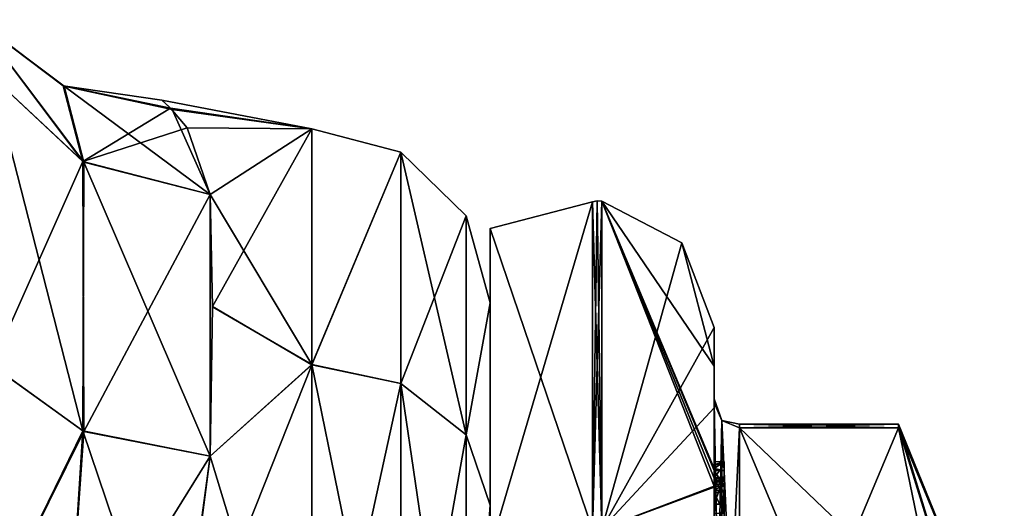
# Model space of a CAD drawing. Extents: x -23 to 700, y -2000 to 0.
# Tile 94 of 196: x 681 to 700, y -1956 to -1946. Entities that reach past the tile are written whole.
import ezdxf

# ---------------------------------------------------------------- set-up
doc = ezdxf.new("R2010")
doc.units = 0
doc.header["$LTSCALE"] = 65.149826
for name, color, linetype in [('1013', 7, 'CONTINUOUS'), ('1015', 7, 'CONTINUOUS'), ('1023', 7, 'CONTINUOUS'), ('1047', 7, 'CONTINUOUS'), ('1048', 7, 'CONTINUOUS'), ('1049', 7, 'CONTINUOUS'), ('1050', 7, 'CONTINUOUS'), ('1051', 7, 'CONTINUOUS'), ('1259', 7, 'CONTINUOUS'), ('1260', 7, 'CONTINUOUS'), ('1261', 7, 'CONTINUOUS'), ('1262', 7, 'CONTINUOUS'), ('1266', 7, 'CONTINUOUS'), ('1267', 7, 'CONTINUOUS'), ('1268', 7, 'CONTINUOUS'), ('1269', 7, 'CONTINUOUS'), ('1272', 7, 'CONTINUOUS'), ('1273', 7, 'CONTINUOUS'), ('1275', 7, 'CONTINUOUS'), ('1325', 7, 'CONTINUOUS'), ('1328', 7, 'CONTINUOUS'), ('1329', 7, 'CONTINUOUS'), ('1330', 7, 'CONTINUOUS'), ('1331', 7, 'CONTINUOUS'), ('1332', 7, 'CONTINUOUS'), ('1334', 7, 'CONTINUOUS'), ('1335', 7, 'CONTINUOUS'), ('1339', 7, 'CONTINUOUS'), ('1343', 7, 'CONTINUOUS'), ('1344', 7, 'CONTINUOUS'), ('1345', 7, 'CONTINUOUS'), ('1428', 7, 'CONTINUOUS'), ('1434', 7, 'CONTINUOUS')]:
    doc.layers.add(name, color=color, linetype=linetype)

msp = doc.modelspace()

# ---------------------------------------------------------------- linework, layer by layer
at = {"layer": '1013', "linetype": 'CONTINUOUS'}
for points in [[(690, -1952.014, 37.553), (690, -1955.99, 45.803), (690, -1952.016, 28.44), (690, -1952.014, 37.553)], [(690, -1952.016, 28.44), (690, -1955.99, 45.803), (690, -1955.987, 20.202), (690, -1952.016, 28.44)], [(690, -1955.987, 20.202), (690, -1955.99, 45.803), (690, -1963.139, 14.519), (690, -1955.987, 20.202)], [(690, -1955.99, 45.803), (690, -1963.151, 51.487), (690, -1963.139, 14.519), (690, -1955.99, 45.803)]]:
    msp.add_3dface(points, dxfattribs=at)
at = {"layer": '1015', "linetype": 'CONTINUOUS'}
for points in [[(683.754, -1948.217, 36.22), (686.5, -1948.6, 27.667), (683.555, -1948.035, 31.696), (683.754, -1948.217, 36.22)], [(683.555, -1948.035, 31.696), (686.5, -1948.6, 27.667), (683.726, -1948.192, 29.972), (683.555, -1948.035, 31.696)], [(683.726, -1948.192, 29.972), (686.5, -1948.6, 27.667), (684.052, -1948.579, 27.759), (683.726, -1948.192, 29.972)], [(686.5, -1948.6, 38.333), (686.5, -1948.6, 27.667), (683.754, -1948.217, 36.22), (686.5, -1948.6, 38.333)], [(684.5, -1949.885, 42.323), (686.5, -1948.6, 38.333), (683.754, -1948.217, 36.22), (684.5, -1949.885, 42.323)], [(684.052, -1948.579, 27.759), (686.5, -1948.6, 27.667), (684.5, -1949.885, 23.677), (684.052, -1948.579, 27.759)], [(686.5, -1948.6, 27.667), (686.5, -1953.229, 18.045), (684.5, -1949.885, 23.677), (686.5, -1948.6, 27.667)], [(684.55, -1952.089, 46.399), (686.5, -1948.6, 38.333), (684.5, -1949.885, 42.323), (684.55, -1952.089, 46.399)], [(686.5, -1953.231, 47.958), (686.5, -1948.6, 38.333), (684.55, -1952.089, 46.399), (686.5, -1953.231, 47.958)], [(684.5, -1949.885, 23.677), (686.5, -1953.229, 18.045), (684.55, -1952.096, 19.59), (684.5, -1949.885, 23.677)], [(684.5, -1955.024, 49.966), (686.5, -1953.231, 47.958), (684.55, -1952.089, 46.399), (684.5, -1955.024, 49.966)], [(684.55, -1952.096, 19.59), (686.5, -1953.229, 18.045), (684.5, -1955.024, 16.034), (684.55, -1952.096, 19.59)], [(686.5, -1961.598, 54.629), (686.5, -1953.231, 47.958), (683.835, -1959.948, 53.755), (686.5, -1961.598, 54.629)], [(683.835, -1959.948, 53.755), (686.5, -1953.231, 47.958), (684.5, -1955.024, 49.966), (683.835, -1959.948, 53.755)], [(686.5, -1953.229, 18.045), (686.5, -1961.595, 11.373), (684.5, -1955.024, 16.034), (686.5, -1953.229, 18.045)], [(684.5, -1955.024, 16.034), (686.5, -1961.595, 11.373), (683.922, -1959.502, 12.511), (684.5, -1955.024, 16.034)]]:
    msp.add_3dface(points, dxfattribs=at)
at = {"layer": '1023', "linetype": 'CONTINUOUS'}
for points in [[(686.5, -1953.229, 18.045), (686.5, -1948.6, 27.667), (688.249, -1949.058, 27.764), (686.5, -1953.229, 18.045)], [(686.5, -1948.6, 27.667), (686.5, -1948.6, 38.333), (688.249, -1949.058, 27.764), (686.5, -1948.6, 27.667)], [(686.5, -1948.6, 38.333), (686.5, -1953.231, 47.958), (688.249, -1949.058, 38.236), (686.5, -1948.6, 38.333)], [(686.5, -1948.6, 38.333), (688.249, -1949.058, 38.236), (688.249, -1949.058, 27.764), (686.5, -1948.6, 38.333)], [(686.5, -1953.229, 18.045), (688.249, -1949.058, 27.764), (688.249, -1953.602, 18.328), (686.5, -1953.229, 18.045)], [(686.5, -1953.231, 47.958), (688.249, -1953.602, 47.672), (688.249, -1949.058, 38.236), (686.5, -1953.231, 47.958)], [(689.531, -1950.308, 37.951), (689.531, -1950.308, 28.049), (688.249, -1949.058, 38.236), (689.531, -1950.308, 37.951)], [(688.249, -1953.602, 47.672), (689.531, -1950.308, 37.951), (688.249, -1949.058, 38.236), (688.249, -1953.602, 47.672)], [(689.531, -1950.308, 28.049), (689.531, -1954.605, 19.128), (688.249, -1949.058, 27.764), (689.531, -1950.308, 28.049)], [(688.249, -1949.058, 38.236), (689.531, -1950.308, 28.049), (688.249, -1949.058, 27.764), (688.249, -1949.058, 38.236)], [(688.249, -1949.058, 27.764), (689.531, -1954.605, 19.128), (688.249, -1953.602, 18.328), (688.249, -1949.058, 27.764)], [(689.531, -1954.605, 46.872), (689.531, -1950.308, 37.951), (688.249, -1953.602, 47.672), (689.531, -1954.605, 46.872)], [(690, -1952.014, 37.553), (690, -1952.016, 28.44), (689.531, -1950.308, 28.049), (690, -1952.014, 37.553)], [(689.531, -1954.605, 46.872), (690, -1952.014, 37.553), (689.531, -1950.308, 37.951), (689.531, -1954.605, 46.872)], [(689.531, -1950.308, 37.951), (690, -1952.014, 37.553), (689.531, -1950.308, 28.049), (689.531, -1950.308, 37.951)], [(689.531, -1950.308, 28.049), (690, -1952.016, 28.44), (689.531, -1954.605, 19.128), (689.531, -1950.308, 28.049)], [(690, -1955.99, 45.803), (690, -1952.014, 37.553), (689.531, -1954.605, 46.872), (690, -1955.99, 45.803)], [(690, -1952.016, 28.44), (690, -1955.987, 20.202), (689.531, -1954.605, 19.128), (690, -1952.016, 28.44)], [(686.5, -1961.595, 11.373), (686.5, -1953.229, 18.045), (688.249, -1961.79, 11.798), (686.5, -1961.595, 11.373)], [(686.5, -1953.229, 18.045), (688.249, -1953.602, 18.328), (688.249, -1961.79, 11.798), (686.5, -1953.229, 18.045)], [(686.5, -1953.231, 47.958), (686.5, -1961.598, 54.629), (688.249, -1953.602, 47.672), (686.5, -1953.231, 47.958)], [(686.5, -1961.598, 54.629), (688.249, -1961.79, 54.202), (688.249, -1953.602, 47.672), (686.5, -1961.598, 54.629)], [(688.249, -1961.79, 54.202), (689.531, -1954.605, 46.872), (688.249, -1953.602, 47.672), (688.249, -1961.79, 54.202)], [(689.531, -1954.605, 19.128), (689.531, -1962.346, 12.954), (688.249, -1953.602, 18.328), (689.531, -1954.605, 19.128)], [(688.249, -1953.602, 18.328), (689.531, -1962.346, 12.954), (688.249, -1961.79, 11.798), (688.249, -1953.602, 18.328)], [(689.531, -1962.346, 53.046), (689.531, -1954.605, 46.872), (688.249, -1961.79, 54.202), (689.531, -1962.346, 53.046)], [(689.531, -1962.346, 53.046), (690, -1955.99, 45.803), (689.531, -1954.605, 46.872), (689.531, -1962.346, 53.046)], [(689.531, -1954.605, 19.128), (690, -1955.987, 20.202), (689.531, -1962.346, 12.954), (689.531, -1954.605, 19.128)], [(690, -1955.987, 20.202), (690, -1963.139, 14.519), (689.531, -1962.346, 12.954), (690, -1955.987, 20.202)], [(690, -1963.151, 51.487), (690, -1955.99, 45.803), (689.531, -1962.346, 53.046), (690, -1963.151, 51.487)]]:
    msp.add_3dface(points, dxfattribs=at)
at = {"layer": '1047', "linetype": 'CONTINUOUS'}
for points in [[(682.005, -1954.532, 50.458), (680.204, -1953.236, 51.753), (679.953, -1958.715, 55.198), (682.005, -1954.532, 50.458)], [(681.679, -1959.604, 54.12), (682.005, -1954.532, 50.458), (679.953, -1958.715, 55.198), (681.679, -1959.604, 54.12)], [(683.835, -1959.948, 53.755), (682.005, -1954.532, 50.458), (681.679, -1959.604, 54.12), (683.835, -1959.948, 53.755)], [(683.835, -1959.948, 53.755), (684.5, -1955.024, 49.966), (682.005, -1954.532, 50.458), (683.835, -1959.948, 53.755)]]:
    msp.add_3dface(points, dxfattribs=at)
at = {"layer": '1048', "linetype": 'CONTINUOUS'}
for points in [[(682.005, -1954.532, 50.458), (680.212, -1947.568, 43.299), (680.204, -1953.236, 51.753), (682.005, -1954.532, 50.458)], [(682.022, -1949.252, 42.589), (680.212, -1947.568, 43.299), (682.005, -1954.532, 50.458), (682.022, -1949.252, 42.589)], [(684.5, -1955.024, 49.966), (682.022, -1949.252, 42.589), (682.005, -1954.532, 50.458), (684.5, -1955.024, 49.966)], [(684.5, -1955.024, 49.966), (684.5, -1949.885, 42.323), (682.022, -1949.252, 42.589), (684.5, -1955.024, 49.966)], [(684.5, -1955.024, 49.966), (684.55, -1952.089, 46.399), (684.5, -1949.885, 42.323), (684.5, -1955.024, 49.966)]]:
    msp.add_3dface(points, dxfattribs=at)
at = {"layer": '1049', "linetype": 'CONTINUOUS'}
for points in [[(682.005, -1949.243, 23.407), (680.204, -1947.555, 22.695), (679.904, -1946.455, 29.301), (682.005, -1949.243, 23.407)], [(681.617, -1947.754, 29.653), (682.005, -1949.243, 23.407), (679.904, -1946.455, 29.301), (681.617, -1947.754, 29.653)], [(681.617, -1947.754, 29.653), (679.904, -1946.455, 29.301), (679.926, -1946.481, 36.697), (681.617, -1947.754, 29.653)], [(681.633, -1947.762, 36.348), (681.617, -1947.754, 29.653), (679.926, -1946.481, 36.697), (681.633, -1947.762, 36.348)], [(681.633, -1947.762, 36.348), (679.926, -1946.481, 36.697), (682.022, -1949.252, 42.589), (681.633, -1947.762, 36.348)], [(682.022, -1949.252, 42.589), (679.926, -1946.481, 36.697), (680.212, -1947.568, 43.299), (682.022, -1949.252, 42.589)], [(683.754, -1948.217, 36.22), (683.555, -1948.035, 31.696), (681.617, -1947.754, 29.653), (683.754, -1948.217, 36.22)], [(683.754, -1948.217, 36.22), (681.617, -1947.754, 29.653), (681.633, -1947.762, 36.348), (683.754, -1948.217, 36.22)], [(683.555, -1948.035, 31.696), (683.726, -1948.192, 29.972), (681.617, -1947.754, 29.653), (683.555, -1948.035, 31.696)], [(683.726, -1948.192, 29.972), (682.005, -1949.243, 23.407), (681.617, -1947.754, 29.653), (683.726, -1948.192, 29.972)], [(684.5, -1949.885, 42.323), (683.754, -1948.217, 36.22), (681.633, -1947.762, 36.348), (684.5, -1949.885, 42.323)], [(684.5, -1949.885, 42.323), (681.633, -1947.762, 36.348), (682.022, -1949.252, 42.589), (684.5, -1949.885, 42.323)], [(683.726, -1948.192, 29.972), (684.052, -1948.579, 27.759), (682.005, -1949.243, 23.407), (683.726, -1948.192, 29.972)], [(684.052, -1948.579, 27.759), (684.5, -1949.885, 23.677), (682.005, -1949.243, 23.407), (684.052, -1948.579, 27.759)]]:
    msp.add_3dface(points, dxfattribs=at)
at = {"layer": '1050', "linetype": 'CONTINUOUS'}
for points in [[(682.005, -1949.243, 23.407), (680.212, -1953.246, 14.257), (680.204, -1947.555, 22.695), (682.005, -1949.243, 23.407)], [(682.022, -1954.539, 15.549), (680.212, -1953.246, 14.257), (682.005, -1949.243, 23.407), (682.022, -1954.539, 15.549)], [(684.5, -1949.885, 23.677), (682.022, -1954.539, 15.549), (682.005, -1949.243, 23.407), (684.5, -1949.885, 23.677)], [(684.5, -1949.885, 23.677), (684.5, -1955.024, 16.034), (682.022, -1954.539, 15.549), (684.5, -1949.885, 23.677)], [(684.5, -1949.885, 23.677), (684.55, -1952.096, 19.59), (684.5, -1955.024, 16.034), (684.5, -1949.885, 23.677)]]:
    msp.add_3dface(points, dxfattribs=at)
at = {"layer": '1051', "linetype": 'CONTINUOUS'}
for points in [[(682.022, -1954.539, 15.549), (679.95, -1958.707, 10.801), (680.212, -1953.246, 14.257), (682.022, -1954.539, 15.549)], [(681.669, -1959.595, 11.879), (679.95, -1958.707, 10.801), (682.022, -1954.539, 15.549), (681.669, -1959.595, 11.879)], [(684.5, -1955.024, 16.034), (681.669, -1959.595, 11.879), (682.022, -1954.539, 15.549), (684.5, -1955.024, 16.034)], [(684.5, -1955.024, 16.034), (683.922, -1959.502, 12.511), (681.669, -1959.595, 11.879), (684.5, -1955.024, 16.034)]]:
    msp.add_3dface(points, dxfattribs=at)
at = {"layer": '1259', "linetype": 'CONTINUOUS'}
for points in [[(694.9, -1961.907, 18.582), (694.9, -1954.467, 31.468), (698.023, -1961.907, 18.582), (694.9, -1961.907, 18.582)], [(698.023, -1961.907, 18.582), (694.9, -1954.467, 31.468), (698.786, -1958.187, 25.025), (698.023, -1961.907, 18.582)], [(698.786, -1958.187, 25.025), (694.9, -1954.467, 31.468), (698.023, -1954.467, 31.468), (698.786, -1958.187, 25.025)]]:
    msp.add_3dface(points, dxfattribs=at)
at = {"layer": '1260', "linetype": 'CONTINUOUS'}
for points in [[(694.9, -1954.467, 34.532), (694.9, -1961.907, 47.418), (698.023, -1954.467, 34.532), (694.9, -1954.467, 34.532)], [(698.023, -1954.467, 34.532), (694.9, -1961.907, 47.418), (698.786, -1958.187, 40.975), (698.023, -1954.467, 34.532)]]:
    msp.add_3dface(points, dxfattribs=at)
at = {"layer": '1261', "linetype": 'CONTINUOUS'}
for points in [[(694.4, -1952.5, 33), (694.4, -1954.08, 40.69), (694.4, -1953.257, 27.618), (694.4, -1952.5, 33)], [(694.4, -1953.257, 27.618), (694.4, -1954.08, 40.69), (694.4, -1953.9, 33.012), (694.4, -1953.257, 27.618)], [(694.4, -1955.268, 22.985), (694.4, -1953.257, 27.618), (694.4, -1955.133, 23.448), (694.4, -1955.268, 22.985)], [(694.4, -1955.133, 23.448), (694.4, -1953.257, 27.618), (694.4, -1953.979, 31.314), (694.4, -1955.133, 23.448)], [(694.4, -1953.979, 31.314), (694.4, -1953.257, 27.618), (694.4, -1953.9, 33.012), (694.4, -1953.979, 31.314)], [(694.4, -1953.9, 33.012), (694.4, -1954.08, 40.69), (694.4, -1953.979, 34.686), (694.4, -1953.9, 33.012)], [(694.4, -1957.915, 24.396), (694.4, -1957.561, 24.806), (694.4, -1953.979, 31.314), (694.4, -1957.915, 24.396)], [(694.4, -1961.529, 18.236), (694.4, -1957.915, 24.396), (694.4, -1953.979, 31.314), (694.4, -1961.529, 18.236)], [(694.4, -1954.08, 40.69), (694.4, -1958.278, 46.855), (694.4, -1953.979, 34.686), (694.4, -1954.08, 40.69)], [(694.4, -1953.979, 34.686), (694.4, -1958.278, 46.855), (694.4, -1961.529, 47.764), (694.4, -1953.979, 34.686)], [(694.4, -1955.187, 23.903), (694.4, -1955.133, 23.448), (694.4, -1953.979, 31.314), (694.4, -1955.187, 23.903)], [(694.4, -1955.454, 24.366), (694.4, -1955.187, 23.903), (694.4, -1953.979, 31.314), (694.4, -1955.454, 24.366)], [(694.4, -1955.966, 24.77), (694.4, -1955.454, 24.366), (694.4, -1953.979, 31.314), (694.4, -1955.966, 24.77)], [(694.4, -1956.563, 25.007), (694.4, -1955.966, 24.77), (694.4, -1953.979, 31.314), (694.4, -1956.563, 25.007)], [(694.4, -1957.095, 25.012), (694.4, -1956.563, 25.007), (694.4, -1953.979, 31.314), (694.4, -1957.095, 25.012)], [(694.4, -1957.561, 24.806), (694.4, -1957.095, 25.012), (694.4, -1953.979, 31.314), (694.4, -1957.561, 24.806)], [(694.4, -1955.454, 23.421), (694.4, -1955.514, 23.796), (694.4, -1955.578, 23.052), (694.4, -1955.454, 23.421)], [(694.4, -1955.514, 23.796), (694.4, -1955.747, 24.145), (694.4, -1955.578, 23.052), (694.4, -1955.514, 23.796)], [(694.4, -1955.747, 24.145), (694.4, -1955.701, 22.838), (694.4, -1955.578, 23.052), (694.4, -1955.747, 24.145)], [(694.4, -1955.635, 22.397), (694.4, -1958.211, 23.884), (694.4, -1960.414, 17.315), (694.4, -1955.635, 22.397)], [(694.4, -1957.773, 24.034), (694.4, -1955.701, 22.838), (694.4, -1957.65, 24.248), (694.4, -1957.773, 24.034)], [(694.4, -1957.65, 24.248), (694.4, -1955.701, 22.838), (694.4, -1957.385, 24.54), (694.4, -1957.65, 24.248)], [(694.4, -1957.385, 24.54), (694.4, -1955.701, 22.838), (694.4, -1957.035, 24.671), (694.4, -1957.385, 24.54)], [(694.4, -1957.035, 24.671), (694.4, -1955.701, 22.838), (694.4, -1956.616, 24.644), (694.4, -1957.035, 24.671)], [(694.4, -1956.616, 24.644), (694.4, -1955.701, 22.838), (694.4, -1956.151, 24.45), (694.4, -1956.616, 24.644)], [(694.4, -1956.151, 24.45), (694.4, -1955.701, 22.838), (694.4, -1955.747, 24.145), (694.4, -1956.151, 24.45)]]:
    msp.add_3dface(points, dxfattribs=at)
at = {"layer": '1262', "linetype": 'CONTINUOUS'}
for points in [[(690, -1956.111, 33), (690, -1960.764, 44.235), (690, -1950.556, 33), (690, -1956.111, 33)], [(690, -1950.556, 33), (690, -1960.764, 44.235), (690, -1956.837, 48.164), (690, -1950.556, 33)], [(690, -1956.837, 17.836), (690, -1956.111, 33), (690, -1950.556, 33), (690, -1956.837, 17.836)]]:
    msp.add_3dface(points, dxfattribs=at)
at = {"layer": '1266', "linetype": 'CONTINUOUS'}
for points in [[(692.195, -1950.017, 33), (692.195, -1956.456, 48.544), (693.769, -1950.84, 33), (692.195, -1950.017, 33)], [(692.195, -1956.456, 48.544), (694.4, -1952.5, 33), (693.769, -1950.84, 33), (692.195, -1956.456, 48.544)], [(694.4, -1954.08, 40.69), (694.4, -1952.5, 33), (692.195, -1956.456, 48.544), (694.4, -1954.08, 40.69)], [(694.4, -1958.278, 46.855), (694.4, -1954.08, 40.69), (692.195, -1956.456, 48.544), (694.4, -1958.278, 46.855)]]:
    msp.add_3dface(points, dxfattribs=at)
at = {"layer": '1267', "linetype": 'CONTINUOUS'}
for points in [[(694.4, -1953.257, 27.618), (694.4, -1955.268, 22.985), (692.195, -1950.017, 33), (694.4, -1953.257, 27.618)], [(694.4, -1953.257, 27.618), (692.195, -1950.017, 33), (693.769, -1950.84, 33), (694.4, -1953.257, 27.618)], [(692.195, -1950.017, 33), (694.4, -1955.268, 22.985), (694.4, -1955.288, 22.947), (692.195, -1950.017, 33)], [(694.4, -1955.31, 22.909), (692.195, -1950.017, 33), (694.4, -1955.288, 22.947), (694.4, -1955.31, 22.909)], [(692.195, -1950.017, 33), (694.4, -1955.31, 22.909), (694.4, -1955.461, 22.646), (692.195, -1950.017, 33)], [(692.195, -1956.456, 17.456), (692.195, -1950.017, 33), (694.4, -1955.613, 22.384), (692.195, -1956.456, 17.456)], [(694.4, -1955.613, 22.384), (692.195, -1950.017, 33), (694.4, -1955.461, 22.646), (694.4, -1955.613, 22.384)], [(694.4, -1952.5, 33), (694.4, -1953.257, 27.618), (693.769, -1950.84, 33), (694.4, -1952.5, 33)], [(694.4, -1955.624, 22.39), (692.195, -1956.456, 17.456), (694.4, -1955.613, 22.384), (694.4, -1955.624, 22.39)], [(694.4, -1955.635, 22.397), (692.195, -1956.456, 17.456), (694.4, -1955.624, 22.39), (694.4, -1955.635, 22.397)], [(694.4, -1955.635, 22.397), (694.4, -1960.414, 17.315), (692.195, -1956.456, 17.456), (694.4, -1955.635, 22.397)]]:
    msp.add_3dface(points, dxfattribs=at)
at = {"layer": '1268', "linetype": 'CONTINUOUS'}
for points in [[(692.009, -1956.465, 17.465), (690, -1950.556, 33), (692.009, -1950.03, 33), (692.009, -1956.465, 17.465)], [(690, -1956.837, 17.836), (690, -1950.556, 33), (692.009, -1956.465, 17.465), (690, -1956.837, 17.836)]]:
    msp.add_3dface(points, dxfattribs=at)
at = {"layer": '1269', "linetype": 'CONTINUOUS'}
for points in [[(690, -1950.556, 33), (690, -1956.837, 48.164), (692.009, -1950.03, 33), (690, -1950.556, 33)], [(692.009, -1950.03, 33), (690, -1956.837, 48.164), (692.009, -1956.465, 48.535), (692.009, -1950.03, 33)]]:
    msp.add_3dface(points, dxfattribs=at)
at = {"layer": '1272', "linetype": 'CONTINUOUS'}
for points in [[(692.009, -1956.465, 48.535), (692.195, -1950.017, 33), (692.102, -1950.015, 33), (692.009, -1956.465, 48.535)], [(692.009, -1950.03, 33), (692.009, -1956.465, 48.535), (692.102, -1950.015, 33), (692.009, -1950.03, 33)], [(692.195, -1956.456, 48.544), (692.195, -1950.017, 33), (692.009, -1956.465, 48.535), (692.195, -1956.456, 48.544)]]:
    msp.add_3dface(points, dxfattribs=at)
at = {"layer": '1273', "linetype": 'CONTINUOUS'}
for points in [[(692.195, -1956.456, 17.456), (692.009, -1950.03, 33), (692.102, -1950.015, 33), (692.195, -1956.456, 17.456)], [(692.195, -1956.456, 17.456), (692.009, -1956.465, 17.465), (692.009, -1950.03, 33), (692.195, -1956.456, 17.456)], [(692.195, -1950.017, 33), (692.195, -1956.456, 17.456), (692.102, -1950.015, 33), (692.195, -1950.017, 33)]]:
    msp.add_3dface(points, dxfattribs=at)
at = {"layer": '1275', "linetype": 'CONTINUOUS'}
for points in [[(700.1, -1959.5, 33), (700.1, -1961.175, 26.751), (698.023, -1954.4, 33), (700.1, -1959.5, 33)], [(698.023, -1954.467, 34.532), (700.1, -1959.5, 33), (698.023, -1954.4, 33), (698.023, -1954.467, 34.532)], [(700.1, -1961.175, 26.751), (698.023, -1954.467, 31.468), (698.023, -1954.4, 33), (700.1, -1961.175, 26.751)], [(700.1, -1959.5, 33), (698.023, -1954.467, 34.532), (698.786, -1958.187, 40.975), (700.1, -1959.5, 33)], [(700.1, -1961.175, 26.751), (698.786, -1958.187, 25.025), (698.023, -1954.467, 31.468), (700.1, -1961.175, 26.751)]]:
    msp.add_3dface(points, dxfattribs=at)
at = {"layer": '1325', "linetype": 'CONTINUOUS'}
for points in [[(694.6, -1955.136, 23.41), (694.6, -1955.613, 22.384), (694.6, -1955.31, 22.909), (694.6, -1955.136, 23.41)], [(694.6, -1955.613, 22.384), (694.6, -1955.136, 23.41), (694.6, -1955.578, 23.052), (694.6, -1955.613, 22.384)], [(694.6, -1955.136, 23.41), (694.6, -1955.187, 23.903), (694.6, -1955.578, 23.052), (694.6, -1955.136, 23.41)], [(694.6, -1955.187, 23.903), (694.6, -1955.431, 24.341), (694.6, -1955.514, 23.796), (694.6, -1955.187, 23.903)], [(694.6, -1955.578, 23.052), (694.6, -1955.187, 23.903), (694.6, -1955.453, 23.43), (694.6, -1955.578, 23.052)], [(694.6, -1955.453, 23.43), (694.6, -1955.187, 23.903), (694.6, -1955.514, 23.796), (694.6, -1955.453, 23.43)], [(694.6, -1955.431, 24.341), (694.6, -1955.966, 24.77), (694.6, -1955.724, 24.121), (694.6, -1955.431, 24.341)], [(694.6, -1955.514, 23.796), (694.6, -1955.431, 24.341), (694.6, -1955.724, 24.121), (694.6, -1955.514, 23.796)], [(694.6, -1955.701, 22.838), (694.6, -1955.613, 22.384), (694.6, -1955.578, 23.052), (694.6, -1955.701, 22.838)], [(694.6, -1958.211, 23.884), (694.6, -1955.613, 22.384), (694.6, -1957.773, 24.034), (694.6, -1958.211, 23.884)], [(694.6, -1955.613, 22.384), (694.6, -1955.701, 22.838), (694.6, -1957.773, 24.034), (694.6, -1955.613, 22.384)], [(694.6, -1955.724, 24.121), (694.6, -1955.966, 24.77), (694.6, -1956.151, 24.45), (694.6, -1955.724, 24.121)], [(694.6, -1955.966, 24.77), (694.6, -1956.59, 25.014), (694.6, -1956.151, 24.45), (694.6, -1955.966, 24.77)]]:
    msp.add_3dface(points, dxfattribs=at)
at = {"layer": '1328', "linetype": 'CONTINUOUS'}
for points in [[(694.4, -1955.966, 24.77), (694.4, -1956.563, 25.007), (694.6, -1955.966, 24.77), (694.4, -1955.966, 24.77)], [(694.4, -1956.563, 25.007), (694.6, -1956.59, 25.014), (694.6, -1955.966, 24.77), (694.4, -1956.563, 25.007)]]:
    msp.add_3dface(points, dxfattribs=at)
at = {"layer": '1329', "linetype": 'CONTINUOUS'}
for points in [[(694.4, -1955.187, 23.903), (694.4, -1955.454, 24.366), (694.6, -1955.187, 23.903), (694.4, -1955.187, 23.903)], [(694.4, -1955.454, 24.366), (694.6, -1955.431, 24.341), (694.6, -1955.187, 23.903), (694.4, -1955.454, 24.366)], [(694.4, -1955.454, 24.366), (694.4, -1955.966, 24.77), (694.6, -1955.431, 24.341), (694.4, -1955.454, 24.366)], [(694.4, -1955.966, 24.77), (694.6, -1955.966, 24.77), (694.6, -1955.431, 24.341), (694.4, -1955.966, 24.77)]]:
    msp.add_3dface(points, dxfattribs=at)
at = {"layer": '1330', "linetype": 'CONTINUOUS'}
for points in [[(694.4, -1955.268, 22.985), (694.4, -1955.133, 23.448), (694.6, -1955.136, 23.41), (694.4, -1955.268, 22.985)], [(694.4, -1955.133, 23.448), (694.4, -1955.187, 23.903), (694.6, -1955.136, 23.41), (694.4, -1955.133, 23.448)], [(694.4, -1955.268, 22.985), (694.6, -1955.136, 23.41), (694.6, -1955.31, 22.909), (694.4, -1955.268, 22.985)], [(694.4, -1955.187, 23.903), (694.6, -1955.187, 23.903), (694.6, -1955.136, 23.41), (694.4, -1955.187, 23.903)], [(694.4, -1955.288, 22.947), (694.4, -1955.268, 22.985), (694.6, -1955.31, 22.909), (694.4, -1955.288, 22.947)], [(694.4, -1955.31, 22.909), (694.4, -1955.288, 22.947), (694.6, -1955.31, 22.909), (694.4, -1955.31, 22.909)]]:
    msp.add_3dface(points, dxfattribs=at)
at = {"layer": '1331', "linetype": 'CONTINUOUS'}
for points in [[(694.4, -1955.461, 22.646), (694.4, -1955.31, 22.909), (694.6, -1955.613, 22.384), (694.4, -1955.461, 22.646)], [(694.6, -1955.613, 22.384), (694.4, -1955.31, 22.909), (694.6, -1955.31, 22.909), (694.6, -1955.613, 22.384)], [(694.4, -1955.613, 22.384), (694.4, -1955.461, 22.646), (694.6, -1955.613, 22.384), (694.4, -1955.613, 22.384)]]:
    msp.add_3dface(points, dxfattribs=at)
at = {"layer": '1332', "linetype": 'CONTINUOUS'}
for points in [[(694.4, -1955.624, 22.39), (694.4, -1955.613, 22.384), (694.6, -1958.211, 23.884), (694.4, -1955.624, 22.39)], [(694.4, -1955.613, 22.384), (694.6, -1955.613, 22.384), (694.6, -1958.211, 23.884), (694.4, -1955.613, 22.384)], [(694.4, -1955.635, 22.397), (694.4, -1955.624, 22.39), (694.6, -1958.211, 23.884), (694.4, -1955.635, 22.397)], [(694.4, -1958.211, 23.884), (694.4, -1955.635, 22.397), (694.6, -1958.211, 23.884), (694.4, -1958.211, 23.884)]]:
    msp.add_3dface(points, dxfattribs=at)
at = {"layer": '1334', "linetype": 'CONTINUOUS'}
for points in [[(694.4, -1961.529, 18.236), (694.4, -1953.979, 31.314), (694.549, -1954.326, 31.424), (694.4, -1961.529, 18.236)], [(694.4, -1961.529, 18.236), (694.549, -1954.326, 31.424), (694.549, -1961.798, 18.482), (694.4, -1961.529, 18.236)], [(694.549, -1954.326, 31.424), (694.9, -1954.467, 31.468), (694.549, -1961.798, 18.482), (694.549, -1954.326, 31.424)], [(694.9, -1954.467, 31.468), (694.9, -1961.907, 18.582), (694.549, -1961.798, 18.482), (694.9, -1954.467, 31.468)]]:
    msp.add_3dface(points, dxfattribs=at)
at = {"layer": '1335', "linetype": 'CONTINUOUS'}
for points in [[(694.4, -1953.979, 34.686), (694.4, -1961.529, 47.764), (694.549, -1961.798, 47.518), (694.4, -1953.979, 34.686)], [(694.4, -1953.979, 34.686), (694.549, -1961.798, 47.518), (694.549, -1954.326, 34.576), (694.4, -1953.979, 34.686)], [(694.9, -1961.907, 47.418), (694.9, -1954.467, 34.532), (694.549, -1954.326, 34.576), (694.9, -1961.907, 47.418)], [(694.549, -1961.798, 47.518), (694.9, -1961.907, 47.418), (694.549, -1954.326, 34.576), (694.549, -1961.798, 47.518)]]:
    msp.add_3dface(points, dxfattribs=at)
at = {"layer": '1339', "linetype": 'CONTINUOUS'}
for points in [[(694.4, -1955.701, 22.838), (694.4, -1957.773, 24.034), (694.6, -1955.701, 22.838), (694.4, -1955.701, 22.838)], [(694.6, -1955.701, 22.838), (694.4, -1957.773, 24.034), (694.6, -1957.773, 24.034), (694.6, -1955.701, 22.838)]]:
    msp.add_3dface(points, dxfattribs=at)
at = {"layer": '1343', "linetype": 'CONTINUOUS'}
for points in [[(694.4, -1955.747, 24.145), (694.4, -1955.514, 23.796), (694.6, -1955.724, 24.121), (694.4, -1955.747, 24.145)], [(694.4, -1955.514, 23.796), (694.6, -1955.514, 23.796), (694.6, -1955.724, 24.121), (694.4, -1955.514, 23.796)], [(694.4, -1955.747, 24.145), (694.6, -1955.724, 24.121), (694.6, -1956.151, 24.45), (694.4, -1955.747, 24.145)], [(694.4, -1956.151, 24.45), (694.4, -1955.747, 24.145), (694.6, -1956.151, 24.45), (694.4, -1956.151, 24.45)]]:
    msp.add_3dface(points, dxfattribs=at)
at = {"layer": '1344', "linetype": 'CONTINUOUS'}
for points in [[(694.4, -1955.454, 23.421), (694.4, -1955.578, 23.052), (694.6, -1955.453, 23.43), (694.4, -1955.454, 23.421)], [(694.4, -1955.454, 23.421), (694.6, -1955.453, 23.43), (694.6, -1955.514, 23.796), (694.4, -1955.454, 23.421)], [(694.4, -1955.578, 23.052), (694.6, -1955.578, 23.052), (694.6, -1955.453, 23.43), (694.4, -1955.578, 23.052)], [(694.4, -1955.514, 23.796), (694.4, -1955.454, 23.421), (694.6, -1955.514, 23.796), (694.4, -1955.514, 23.796)]]:
    msp.add_3dface(points, dxfattribs=at)
at = {"layer": '1345', "linetype": 'CONTINUOUS'}
for points in [[(694.4, -1955.578, 23.052), (694.4, -1955.701, 22.838), (694.6, -1955.578, 23.052), (694.4, -1955.578, 23.052)], [(694.4, -1955.701, 22.838), (694.6, -1955.701, 22.838), (694.6, -1955.578, 23.052), (694.4, -1955.701, 22.838)]]:
    msp.add_3dface(points, dxfattribs=at)
at = {"layer": '1428', "linetype": 'CONTINUOUS'}
for points in [[(698.023, -1954.467, 31.468), (694.9, -1954.467, 31.468), (694.9, -1954.4, 33.01), (698.023, -1954.467, 31.468)], [(698.023, -1954.4, 33), (698.023, -1954.467, 31.468), (694.9, -1954.4, 33.01), (698.023, -1954.4, 33)], [(694.9, -1954.467, 34.532), (698.023, -1954.467, 34.532), (698.023, -1954.4, 33), (694.9, -1954.467, 34.532)], [(694.9, -1954.467, 34.532), (698.023, -1954.4, 33), (694.9, -1954.4, 33.01), (694.9, -1954.467, 34.532)]]:
    msp.add_3dface(points, dxfattribs=at)
at = {"layer": '1434', "linetype": 'CONTINUOUS'}
for points in [[(694.4, -1953.979, 31.314), (694.4, -1953.9, 33.012), (694.549, -1954.326, 34.576), (694.4, -1953.979, 31.314)], [(694.4, -1953.9, 33.012), (694.4, -1953.979, 34.686), (694.549, -1954.326, 34.576), (694.4, -1953.9, 33.012)], [(694.4, -1953.979, 31.314), (694.549, -1954.326, 34.576), (694.549, -1954.326, 31.424), (694.4, -1953.979, 31.314)], [(694.9, -1954.4, 33.01), (694.9, -1954.467, 31.468), (694.549, -1954.326, 31.424), (694.9, -1954.4, 33.01)], [(694.9, -1954.467, 34.532), (694.9, -1954.4, 33.01), (694.549, -1954.326, 31.424), (694.9, -1954.467, 34.532)], [(694.549, -1954.326, 34.576), (694.9, -1954.467, 34.532), (694.549, -1954.326, 31.424), (694.549, -1954.326, 34.576)]]:
    msp.add_3dface(points, dxfattribs=at)

doc.saveas('drawing.dxf')
